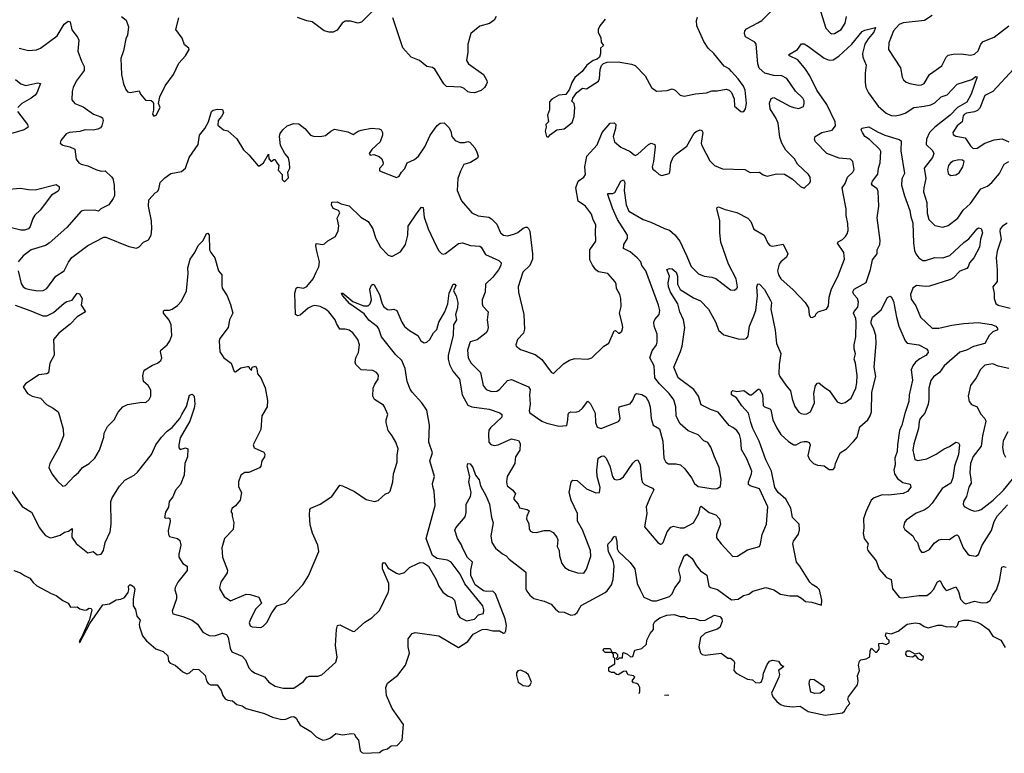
# Model space of a CAD drawing. Extents: x 2199565 to 2323334, y 894172 to 1018966.
# Tile 31 of 256: x 2246658 to 2254122, y 909426 to 914990. Entities that reach past the tile are written whole.
import ezdxf

# ---------------------------------------------------------------- set-up
doc = ezdxf.new("R2010")
doc.units = 0

msp = doc.modelspace()

# ---------------------------------------------------------------- linework, layer by layer
at = {"layer": '0CON10XD'}
for points in [[(2246647.8, 913085), (2246670.6, 912990.6), (2246685.2, 912965.2), (2246705, 912950.9), (2246735, 912942.9), (2246795, 912934.7), (2246835, 912936.2), (2246865, 912952.2), (2246933.3, 913045), (2246995, 913085.7), (2247027.6, 913152.4), (2247052.7, 913187.3), (2247173.5, 913276.5), (2247295, 913340.6), (2247311.7, 913341.7), (2247485, 913269.2), (2247543, 913257), (2247565, 913267.5), (2247596.4, 913303.6), (2247635, 913320), (2247656, 913355), (2247660.8, 913405), (2247658, 913465), (2247633.3, 913575), (2247636.7, 913625), (2247685, 913677.5), (2247703, 913687), (2247713.3, 913705), (2247724, 913755), (2247759.1, 913790.9), (2247805, 913823.3), (2247885, 913839.2), (2247915, 913863.8), (2247943.8, 913945), (2248010, 914045), (2248020, 914115), (2248061.2, 914165), (2248088.5, 914215), (2248112, 914295), (2248125, 914304.2), (2248155, 914311.1), (2248195, 914309.2), (2248203.5, 914285), (2248187.5, 914255), (2248161.4, 914225), (2248161.2, 914191.2), (2248202.5, 914155), (2248235, 914147.5), (2248305, 914086.7), (2248355, 914003.8), (2248395, 913966.2), (2248465, 913882.5), (2248475, 913882.5), (2248506.2, 913905), (2248545, 913970), (2248547.5, 913935), (2248563.6, 913913.6), (2248585, 913930), (2248595, 913930), (2248601.2, 913911.2), (2248622.5, 913885), (2248618.3, 913848.3), (2248647, 913817), (2248648.3, 913778.3), (2248665, 913760), (2248695, 913790), (2248690, 913835), (2248706, 913865), (2248703.8, 913905), (2248695, 913942.5), (2248667.5, 913975), (2248636, 914035), (2248628.6, 914105), (2248633.7, 914126.3), (2248652, 914155), (2248686.2, 914185), (2248736.8, 914203.2), (2248775, 914200.6), (2248820.8, 914165), (2248863.6, 914113.6), (2248885, 914105.7), (2248935, 914104.3), (2248975, 914112.5), (2249016.2, 914145), (2249045, 914159.2), (2249145, 914140), (2249185, 914120.8), (2249224.4, 914145.6), (2249247.8, 914152.2), (2249325, 914167.5), (2249383, 914163), (2249397.5, 914155), (2249407.5, 914135), (2249407.5, 914115), (2249390, 914065), (2249326.7, 914005), (2249307.5, 913975), (2249315, 913963.3), (2249343, 913967), (2249383.6, 913953.6), (2249402.5, 913935), (2249412.5, 913905), (2249411.7, 913888.3), (2249385, 913862.5), (2249386.7, 913845), (2249515, 913792.5), (2249535, 913802.5), (2249553.3, 913835), (2249578.3, 913861.7), (2249595.8, 913904.2), (2249651.2, 913928.8), (2249680, 913955), (2249728.6, 914025), (2249769.2, 914115), (2249821.7, 914188.3), (2249845, 914205.8), (2249875, 914208), (2249912.3, 914172.3), (2249925.7, 914145), (2249932.9, 914105), (2249958.8, 914075), (2249995, 914060), (2250030.7, 914059.3), (2250055, 914066.2), (2250070.7, 914060.7), (2250108.3, 914018.3), (2250123.8, 913985), (2250133.3, 913955), (2250129.3, 913940.7), (2250075, 913906.7), (2250025, 913893.3), (2249998.6, 913841.4), (2249979.2, 913785), (2249974.2, 913695), (2250007.5, 913617.5), (2250084.4, 913524.4), (2250133.5, 913503.5), (2250215, 913491.5), (2250235, 913480), (2250275, 913438.6), (2250302.2, 913375), (2250325, 913355.6), (2250355, 913350.5), (2250405, 913362.9), (2250433.4, 913376.6), (2250475, 913409.2), (2250495, 913416), (2250505, 913416), (2250515, 913406.7), (2250525.5, 913385.5), (2250546.5, 913215), (2250544.4, 913175), (2250524.6, 913125.4), (2250470.8, 913075), (2250435.7, 912965), (2250440, 912925), (2250480.8, 912755), (2250485.9, 912644.1), (2250477.3, 912612.7), (2250431.2, 912565), (2250420, 912525), (2250422.5, 912515), (2250455, 912488), (2250565, 912451.2), (2250615, 912412), (2250687, 912317), (2250705, 912307.5), (2250779.7, 912380.3), (2250825, 912407.5), (2250865, 912420.8), (2250964.1, 912415.9), (2250995, 912426), (2251087, 912513), (2251125, 912537.5), (2251165, 912630), (2251175, 912632.5), (2251196.4, 912613.6), (2251205, 912613.3), (2251222.3, 912627.7), (2251230, 912655), (2251228, 912675), (2251206, 912765), (2251217.5, 912815), (2251215.8, 912875), (2251208, 912905), (2251181.7, 912951.7), (2251180, 912985), (2251172.7, 913002.7), (2251115.7, 913065.7), (2251045, 913079.2), (2251025, 913092.5), (2250998.9, 913128.9), (2250979.8, 913169.8), (2250979.4, 913245), (2251025, 913310), (2251023, 913383), (2251026, 913435), (2251005, 913473.3), (2250992.9, 913515), (2250946.3, 913576.3), (2250891.8, 913615), (2250872.7, 913715), (2250892.2, 913765), (2250934.4, 913795), (2250946.5, 913815), (2250941.1, 913875), (2250957.5, 913955), (2251035, 914042), (2251074.2, 914135.8), (2251135, 914206.7), (2251165, 914208.8), (2251176, 914195), (2251174.2, 914165), (2251156.2, 914105), (2251167.5, 914065), (2251215, 914024.4), (2251285, 913991.4), (2251315, 913964.2), (2251325, 913961.4), (2251345, 913970), (2251425, 914044.2), (2251445, 914054), (2251473.3, 914045), (2251475.8, 914025), (2251462.2, 913915), (2251452.2, 913875), (2251457.4, 913857.4), (2251475, 913844), (2251505, 913816.7), (2251525, 913807.5), (2251580, 913825), (2251586.7, 913833.3), (2251594.3, 913905), (2251612.8, 913947.2), (2251637.2, 913972.8), (2251715, 914031.1), (2251771.2, 914128.8), (2251785, 914141.4), (2251815, 914154), (2251829.5, 914149.5), (2251835.7, 914135.7), (2251824.5, 914055), (2251828.5, 914035), (2251890.6, 913920.6), (2251925, 913885.7), (2251985, 913858.6), (2252154.2, 913854.2), (2252195, 913830.8), (2252265, 913833.3), (2252295, 913812.5), (2252325, 913802.5), (2252395, 913821.2), (2252455, 913820), (2252514.1, 913784.1), (2252577.5, 913725), (2252605, 913712.5), (2252647.7, 913752.3), (2252653.6, 913766.4), (2252648.8, 913795), (2252636.7, 913815), (2252553.6, 913893.6), (2252532, 913935), (2252465, 914000), (2252434.6, 914054.6), (2252419.7, 914099.7), (2252406.7, 914205), (2252392, 914242), (2252345.8, 914315), (2252342.3, 914357.7), (2252355, 914392.5), (2252375, 914400), (2252495, 914335.6), (2252525, 914323.3), (2252565, 914316.9), (2252598.5, 914331.5), (2252605.7, 914355), (2252604.3, 914375), (2252594, 914395), (2252538.2, 914448.2), (2252474, 914545), (2252435.4, 914565.4), (2252375, 914566.2), (2252305.8, 914585.8), (2252263.5, 914623.5), (2252252.9, 914655), (2252241.8, 914805), (2252230.7, 914820.7), (2252161.1, 914861.1), (2252152.5, 914885), (2252156, 914905), (2252168.7, 914921.3), (2252253.9, 914966.1), (2252284.2, 914985), (2252364, 915066)], [(2249335, 915057.5), (2249248.3, 914971.7), (2249225, 914963.8), (2249165, 914978.8), (2249125, 914978.8), (2249103.3, 914965), (2249065, 914910), (2249035, 914896.7), (2249005, 914896.2), (2248965, 914906.2), (2248875, 914973.8), (2248835, 914980.8), (2248765, 915006.2)], [(2252729.5, 915055), (2252769.4, 914925), (2252805, 914887.5), (2252815, 914882.9), (2252835, 914885.7), (2252885, 914916.9), (2252915.5, 914965), (2252926.7, 915015)], [(2246655, 914773.3), (2246725, 914755.7), (2246785, 914762.7), (2246815, 914773.5), (2246942, 914868), (2246995, 914956), (2247025, 914980), (2247040, 914975), (2247053.7, 914913.7), (2247097.2, 914857.2), (2247107.1, 914835), (2247099.4, 914750.6), (2247126, 914676), (2247148.1, 914635), (2247146.9, 914605), (2247086.2, 914525), (2247064.2, 914475), (2247056.1, 914446.1), (2247052.7, 914382.7), (2247075.6, 914355.6), (2247138.5, 914328.5), (2247218, 914275), (2247274.3, 914254.3), (2247286, 914245), (2247292, 914225), (2247282, 914185), (2247269.5, 914170.5), (2247249.3, 914160.7), (2247215, 914153.5), (2247155, 914154.5), (2247115, 914143.1), (2247035, 914134.3), (2247011.2, 914125), (2246968.8, 914075), (2246966.2, 914055), (2246985, 914038), (2247037.3, 914027.3), (2247075, 914007.5), (2247085, 913932.5), (2247106.2, 913905), (2247124.6, 913894.6), (2247175, 913882.7), (2247235, 913852.9), (2247275, 913840.5), (2247305, 913843.1), (2247355, 913797.5), (2247363.1, 913785), (2247374.2, 913735), (2247377.5, 913655), (2247365.8, 913634.2), (2247335, 913586.7), (2247273.9, 913556.1), (2247255, 913537.5), (2247225, 913546.7), (2247145, 913544.2), (2247125, 913538), (2247016, 913415), (2246880.8, 913295), (2246852.8, 913277.2), (2246745.9, 913244.1), (2246685, 913200.6), (2246645.8, 913155)], [(2247428.8, 915015), (2247465.6, 914985.6), (2247482.9, 914935), (2247476.6, 914873.4), (2247462.5, 914845), (2247445.6, 914754.4), (2247424, 914695), (2247430, 914575), (2247445.8, 914505), (2247461.5, 914461.5), (2247475, 914444.2), (2247495, 914436.9), (2247565, 914450), (2247573.8, 914425), (2247611.2, 914381.2), (2247655, 914376.2), (2247666.4, 914366.4), (2247672.5, 914355), (2247673.3, 914305), (2247663.8, 914275), (2247675, 914257.5), (2247692.5, 914265), (2247722.5, 914325), (2247710, 914355), (2247721.2, 914405), (2247762, 914488), (2247824, 914575), (2247865, 914660), (2247914.1, 914715.9), (2247942.5, 914765), (2247940, 914775), (2247908.7, 914798.7), (2247890.4, 914850.4), (2247842.5, 914915), (2247863.8, 915005)], [(2250270, 915015), (2250255, 914986.7), (2250218.8, 914961.2), (2250145, 914941.2), (2250078.8, 914885), (2250055.7, 914805), (2250055.8, 914745), (2250045, 914680), (2250060, 914655), (2250173.3, 914575), (2250199.5, 914529.5), (2250202, 914515), (2250195, 914496.7), (2250181.2, 914475), (2250155, 914453.3), (2250105, 914436.7), (2250075, 914438), (2250055, 914444), (2250027.9, 914467.9), (2250005, 914479.2), (2249894.3, 914484.3), (2249874.2, 914504.2), (2249805, 914616.2), (2249787, 914627), (2249745, 914636), (2249689.7, 914679.7), (2249626, 914706), (2249562.5, 914777.5), (2249485.8, 915005)], [(2251095, 914993.3), (2251055, 914942.5), (2251043.8, 914915), (2251043.6, 914893.6), (2251062.5, 914855), (2251065, 914820), (2251082.5, 914795), (2251060, 914775), (2251060, 914735), (2251053, 914707), (2251035, 914690), (2251005, 914680), (2250957.5, 914645), (2250923, 914597), (2250865, 914552.5), (2250843.3, 914515), (2250827, 914463), (2250798.3, 914421.7), (2250745, 914417.5), (2250691.7, 914388.3), (2250673.9, 914366.1), (2250673, 914307), (2250660, 914265), (2250666.7, 914215), (2250647.5, 914195), (2250650, 914175), (2250642.5, 914145), (2250652.5, 914105), (2250665, 914100)], [(2250665, 914100), (2250680.7, 914119.3), (2250730, 914155), (2250785, 914163.3), (2250845, 914210), (2250861.2, 914255), (2250866.7, 914325), (2250860, 914355), (2250840, 914375), (2250848.3, 914381.7), (2250850, 914395), (2250880.7, 914439.3), (2250925, 914470), (2250955, 914466.7), (2251045.9, 914524.1), (2251053.8, 914545), (2251057, 914613), (2251068.3, 914641.7), (2251083, 914657), (2251110.7, 914669.3), (2251195, 914670), (2251295, 914654), (2251322.7, 914642.7), (2251398.8, 914565), (2251447.5, 914475), (2251485, 914447.5), (2251565, 914453.8), (2251605, 914466.7), (2251627.5, 914455), (2251665, 914417.5), (2251695, 914410), (2251781.7, 914428.3), (2251865, 914435.8), (2251905, 914450.8), (2251945, 914450), (2252013.6, 914463.6), (2252035, 914456.7), (2252055, 914437.5), (2252075, 914390), (2252075.7, 914335.7), (2252125, 914293.8), (2252139.3, 914290.7), (2252150.5, 914299.5), (2252160, 914315), (2252166.9, 914355), (2252158.2, 914455), (2252145, 914486), (2252105, 914542.5), (2252055, 914596.7), (2252035, 914616.7), (2251997.3, 914637.3), (2251918.8, 914735), (2251876.7, 914775), (2251843.8, 914825), (2251790, 914945), (2251787.5, 914985), (2251795, 915010)], [(2253575, 915021.4), (2253516.2, 914983.8), (2253355, 914966.1), (2253325, 914953.8), (2253282.7, 914905), (2253246.4, 914815), (2253244.6, 914764.6), (2253335.3, 914625.3), (2253347.1, 914555), (2253357.5, 914535), (2253376.7, 914516.7), (2253405, 914505.6), (2253470, 914495)], [(2248318, 911448), (2248338.8, 911405), (2248328.8, 911345), (2248295, 911302.5), (2248267.5, 911285), (2248260, 911265), (2248260, 911255), (2248270, 911245), (2248267.5, 911225), (2248281.2, 911175), (2248276.2, 911125), (2248210, 911055), (2248189.2, 910985), (2248194.3, 910915), (2248233.3, 910815), (2248230, 910795), (2248183.8, 910725), (2248173.3, 910685), (2248175, 910670), (2248207.5, 910615), (2248255, 910583.8), (2248375, 910633.1), (2248405, 910631.4), (2248471.4, 910611.4), (2248491.2, 910565), (2248449.1, 910520.9), (2248413.1, 910455), (2248398.8, 910415), (2248405, 910392.5), (2248420, 910385), (2248485, 910381.2), (2248505, 910390), (2248531.7, 910418.3), (2248569.1, 910490.9), (2248608, 910545), (2248673.3, 910565), (2248805.6, 910704.4), (2248847.9, 910772.1), (2248926.4, 910956.4), (2248918, 911005), (2248878.6, 911095), (2248859.1, 911159.1), (2248854.4, 911235), (2248858.6, 911275), (2248865, 911286.2), (2248935, 911316.2), (2249025, 911373.3), (2249085, 911460), (2249105, 911455.8), (2249195, 911411.2), (2249285, 911352.5), (2249347, 911337), (2249375, 911343.3), (2249430, 911395), (2249455, 911402.5), (2249466.7, 911415), (2249485.6, 911485), (2249492.2, 911545), (2249519.2, 911635), (2249518.6, 911685), (2249527.1, 911735), (2249509.2, 911785), (2249481.9, 911835), (2249451.4, 911875), (2249435.8, 911935), (2249436.7, 911956.7), (2249448.8, 911995), (2249424.2, 912054.2), (2249415, 912066), (2249348.7, 912108.7), (2249334.5, 912135), (2249338.8, 912195), (2249350, 912225), (2249375.6, 912265), (2249378, 912295), (2249363.8, 912315), (2249335, 912330), (2249245.7, 912335.7), (2249206.7, 912375), (2249202, 912392), (2249205.7, 912425), (2249226.5, 912465), (2249232.9, 912525), (2249222.5, 912565), (2249183.3, 912615), (2249155.7, 912635.7), (2249125, 912643.8), (2249085, 912642.5), (2249058.8, 912685), (2249050, 912715), (2249001.2, 912775), (2248976.7, 912795), (2248935.7, 912815.7), (2248895, 912822), (2248875, 912818), (2248845, 912802), (2248785, 912750), (2248763.9, 912743.9), (2248748.8, 912755), (2248744.6, 912915), (2248755, 912953.8), (2248765, 912961.4), (2248810, 912955), (2248835, 912966), (2248881.9, 913025), (2248906.1, 913076.1), (2248926.9, 913115), (2248931.4, 913155), (2248909.5, 913235), (2248901.9, 913275), (2248905, 913293.3), (2248955, 913286.5), (2248969.6, 913290.4), (2248995, 913314.2), (2249053.2, 913346.8), (2249071.5, 913388.5), (2249077.2, 913427.2), (2249064.4, 913485), (2249085.6, 913525.6), (2249075, 913542), (2249035, 913558.6), (2249022.2, 913585), (2249025, 913607.5), (2249065, 913610), (2249094.5, 913594.5), (2249155, 913577.5), (2249245, 913492), (2249298.7, 913458.7), (2249335.7, 913405), (2249355, 913336.7), (2249392.5, 913265), (2249450, 913205), (2249475, 913196), (2249485, 913196.2), (2249545, 913230), (2249583.8, 913285), (2249600.6, 913355), (2249601.9, 913425), (2249670.8, 913525), (2249705, 913568.8), (2249715.7, 913565.7), (2249723.4, 913493.4), (2249754.5, 913404.5), (2249815, 913274), (2249836.4, 913236.4), (2249855, 913217.5), (2249867.3, 913212.7), (2249885, 913215.8), (2249985, 913291.9), (2250015, 913296.7), (2250075, 913276.7), (2250145, 913271.9), (2250155.7, 913265), (2250189.2, 913209.2), (2250290, 913165), (2250307.3, 913147.3), (2250304.4, 913125), (2250287.1, 913092.9), (2250245, 913036.9), (2250190, 912985), (2250185.5, 912924.5), (2250164.3, 912865), (2250162.9, 912835), (2250168.7, 912818.7), (2250210, 912775), (2250200.5, 912715), (2250209.1, 912655), (2250205, 912633.8), (2250195, 912614.4), (2250125, 912561.5), (2250074, 912546), (2250053.2, 912485), (2250056.9, 912426.9), (2250080.6, 912385), (2250150.6, 912315), (2250170.5, 912215), (2250195, 912186.7), (2250235, 912169.5), (2250275, 912171.9), (2250294.6, 912185.4), (2250355, 912253.1), (2250385, 912262.5), (2250515, 912205.5), (2250526.9, 912185), (2250521.5, 912145), (2250526.6, 912073.4), (2250520, 912025), (2250525, 912008), (2250615, 911945.6), (2250655, 911929.4), (2250745, 911908), (2250805, 911912.5), (2250814.3, 911955.7), (2250814.5, 911995), (2250821.9, 912008.1), (2250835, 912015.6), (2250875, 912014.4), (2250898.6, 912021.4), (2250925, 912042.9), (2250965, 912097.5), (2250986, 912076), (2251020, 912005), (2251021.8, 911935), (2251035, 911899.2), (2251065, 911888.6), (2251196.6, 911943.4), (2251208, 911955), (2251209.2, 911965), (2251198.9, 912035), (2251202, 912055), (2251285, 912077.5), (2251306.9, 912105), (2251323.4, 912146.6), (2251334.3, 912155.7), (2251375, 912148.8), (2251405, 912128.8), (2251425.4, 912095.4), (2251437.5, 912055), (2251445.7, 911965.7), (2251461.2, 911915), (2251507, 911887), (2251534.2, 911794.2), (2251541.4, 911665), (2251556.2, 911635), (2251575, 911622.9), (2251635, 911621.9), (2251666, 911615), (2251698.9, 911585), (2251751.1, 911515), (2251772.7, 911472.7), (2251800.3, 911450.3), (2251917.1, 911432.9), (2251945, 911434), (2251969.5, 911450.5), (2251974.2, 911505), (2251959.4, 911595), (2251924.4, 911675), (2251897.8, 911747.8), (2251875, 911782.9), (2251845, 911797.5), (2251801.1, 911841.1), (2251725, 911871.1), (2251665.8, 911925), (2251634.4, 911984.4), (2251632.9, 912055), (2251616.1, 912106.1), (2251581.4, 912155), (2251508.5, 912228.5), (2251472.7, 912275), (2251467.7, 912365), (2251435.4, 912425.4), (2251451.2, 912478.8), (2251484.5, 912525), (2251490.5, 912545), (2251489.5, 912605), (2251467.7, 912665), (2251465.4, 912695), (2251473.2, 912716.8), (2251505.4, 912755), (2251510, 912785), (2251501.3, 912825), (2251405.4, 913085), (2251375, 913126.2), (2251365.4, 913155), (2251338.8, 913185), (2251285, 913229.6), (2251234.2, 913255), (2251238.2, 913285), (2251265, 913330), (2251264.7, 913355), (2251190.6, 913475), (2251151, 913561), (2251116.2, 913665), (2251117.5, 913672.5), (2251155, 913672.2), (2251169.8, 913680.2), (2251215, 913764.4), (2251235, 913776.7), (2251246, 913755), (2251240.7, 913695), (2251254.4, 913585), (2251275, 913537.8), (2251385, 913474.2), (2251442.5, 913455), (2251545, 913405.6), (2251585, 913394.2), (2251625, 913358.9), (2251660.9, 913310.9), (2251713, 913203), (2251749.1, 913119.1), (2251803.4, 913063.4), (2251847.5, 913045), (2251905, 913036.9), (2251935, 913026.4), (2252045, 912940.8), (2252075, 912938.8), (2252095, 912952.5), (2252100, 912965), (2252090, 913025), (2252030, 913135), (2251973.8, 913303.8), (2251964.6, 913375), (2251966.5, 913466.5), (2251942.9, 913555), (2251945, 913566.7), (2251955, 913571.2), (2252005, 913550), (2252095, 913528.6), (2252177.1, 913485), (2252200.6, 913460.6), (2252222.2, 913402.2), (2252301.4, 913355), (2252329.5, 913295), (2252345, 913276.9), (2252365, 913271.9), (2252392.9, 913277.1), (2252445, 913286.7), (2252480.6, 913215), (2252470.3, 913189.7), (2252426.9, 913155), (2252415.6, 913135), (2252402.7, 913085), (2252409.5, 913055), (2252428.9, 913025), (2252520.9, 912940.9), (2252612.5, 912845), (2252636.7, 912805), (2252642.5, 912752.5), (2252652.5, 912735), (2252665, 912732.5), (2252690, 912745), (2252693, 912757), (2252710, 912775), (2252775, 912793.8), (2252789.6, 912820.4), (2252793.1, 912885), (2252811.2, 912948.8), (2252858.6, 913041.4), (2252910.6, 913175), (2252905.6, 913225), (2252857.5, 913295), (2252862, 913305), (2252895, 913322.9), (2252917.5, 913345), (2252931.4, 913365), (2252938.3, 913391.7), (2252935.8, 913445), (2252922, 913505), (2252924.1, 913555.9), (2252901.1, 913671.1), (2252892.1, 913715), (2252915, 913748.1), (2252932.2, 913795), (2252974.5, 913835), (2252984.4, 913855), (2252974, 913915), (2252955, 913931.4), (2252870.2, 913940.2), (2252776, 913976), (2252691.2, 914065), (2252683.8, 914085), (2252688.8, 914105), (2252738.8, 914135), (2252816.9, 914153.1), (2252841.5, 914185), (2252840.6, 914215), (2252775.9, 914345.9), (2252700, 914455), (2252647.8, 914565), (2252614.5, 914615), (2252557.1, 914685), (2252493.3, 914715), (2252486.7, 914725), (2252555, 914764.5), (2252585, 914806.7), (2252605, 914807.9), (2252637.1, 914787.1), (2252755, 914697.5), (2252795, 914683.1), (2252824.7, 914685.3), (2252866.8, 914713.2), (2252965, 914803.9), (2253045, 914900), (2253065, 914911.5), (2253145, 914930), (2253132.5, 914895), (2253089.1, 914845), (2253065.5, 914805), (2253046.4, 914735), (2253048.5, 914705), (2253075.7, 914645), (2253066.9, 914585), (2253066.6, 914513.4), (2253071.2, 914475), (2253091.2, 914435), (2253166.7, 914335), (2253225, 914281.8), (2253265, 914264.5), (2253295, 914261.2), (2253331.9, 914268.1), (2253368.9, 914281.1), (2253435, 914323.6), (2253513.9, 914333.9), (2253565, 914344.7), (2253595, 914358.5), (2253644.1, 914405.9), (2253688.7, 914421.3), (2253765, 914500.8), (2253875, 914537.8), (2253905, 914560), (2253915.7, 914555.7), (2253870.9, 914425), (2253836.5, 914365), (2253766.4, 914323.6), (2253711.8, 914265), (2253594.5, 914175.5), (2253554.7, 914135), (2253531.2, 914085), (2253528.1, 914045), (2253578.2, 913998.2), (2253588.2, 913975), (2253578.4, 913945), (2253515.4, 913865), (2253526.1, 913785), (2253510.5, 913715), (2253510, 913685), (2253533.4, 913605), (2253536.2, 913523.8), (2253550, 913475), (2253595, 913429.2), (2253655, 913417.1), (2253695, 913430), (2253769.2, 913485), (2253810.6, 913545), (2253865, 913595.6), (2253943.6, 913706.4), (2253995, 913727.9), (2254027.5, 913755), (2254085.7, 913825), (2254120.9, 913895), (2254155, 913914.1)], [(2253470, 914495), (2253495, 914495.6), (2253515, 914505.8), (2253555.7, 914575), (2253648.6, 914641.4), (2253680, 914705), (2253695, 914722.2), (2253735, 914729.6), (2253795, 914730.3), (2253865, 914722.3), (2253895, 914727.9), (2253922.3, 914755), (2253944.8, 914805.2), (2253961.9, 914825), (2254045, 914858.7), (2254155, 914944.2)], [(2254195, 914618.8), (2254035, 914444.6), (2253974.8, 914415.2), (2253935, 914320), (2253918, 914302), (2253895, 914290.9), (2253835, 914281.2), (2253817.5, 914272.5), (2253809.8, 914260.2), (2253802.1, 914215), (2253763.3, 914185), (2253730.6, 914135), (2253735, 914118.8), (2253755, 914107.1), (2253824.1, 914094.1), (2253865, 914032.5), (2253885, 914012.5), (2253915, 914016.7), (2253975, 914054.4), (2254045, 914078.9), (2254105, 914085.6), (2254155, 914064.6)], [(2246627.3, 914537.3), (2246666.7, 914505), (2246705, 914490), (2246795, 914512.5), (2246815.8, 914505.8), (2246787.8, 914435), (2246775, 914418.6), (2246745, 914394.3), (2246673.3, 914355), (2246643.8, 914325)], [(2246642, 914295), (2246717.5, 914195), (2246721.2, 914175), (2246693.3, 914155), (2246545, 914111.5)], [(2251666.7, 912473.3), (2251680, 912515), (2251700.8, 912655), (2251689.2, 912715), (2251662.2, 912775), (2251647.1, 912835), (2251592.5, 912925), (2251576, 912965), (2251572.5, 912995), (2251583.8, 913045), (2251564.1, 913095.9), (2251585, 913102.5), (2251605, 913100.6), (2251634.5, 913075), (2251643.4, 913045), (2251643.7, 912983.7), (2251664.5, 912945), (2251765, 912880), (2251818.5, 912858.5), (2251880.5, 912795), (2251933.9, 912693.9), (2251955.9, 912635.9), (2251995, 912601.1), (2252105, 912570), (2252145, 912567.5), (2252167.1, 912572.9), (2252180.5, 912589.5), (2252190, 912665), (2252218, 912732), (2252239.1, 912785), (2252250, 912895), (2252245.8, 912965), (2252252.5, 912987.5), (2252265, 912983.3), (2252305, 912944), (2252347.8, 912865), (2252355.7, 912844.3), (2252352.9, 912795), (2252385.3, 912635.3), (2252394.7, 912535), (2252428.8, 912458.8), (2252414.5, 912374.5), (2252413.5, 912305), (2252420.5, 912285), (2252465, 912217.5), (2252502.2, 912175), (2252514.5, 912115), (2252535, 912056.7), (2252564.5, 912014.5), (2252582.4, 912002.4), (2252605, 911998.1), (2252625, 912000.6), (2252651.4, 912015), (2252682.5, 912085), (2252677.5, 912155), (2252691.4, 912215), (2252705, 912233.8), (2252715, 912236.2), (2252755, 912204.4), (2252797.1, 912175), (2252855, 912092), (2252885, 912080), (2252915, 912085.8), (2252959.7, 912120.3), (2252996.7, 912195), (2253004.4, 912235), (2253005.6, 912295), (2252994.3, 912384.3), (2252984.2, 912415), (2252994, 912455), (2252984.3, 912495), (2252984.3, 912525), (2252995.7, 912584.3), (2252999.2, 912695), (2252995, 912724), (2252978.8, 912765), (2252982.5, 912777.5), (2253010.6, 912809.4), (2253016.8, 912846.8), (2253009.1, 912875), (2252980.8, 912905), (2252974, 912926), (2252984.1, 912945.9), (2253075, 912998), (2253106.9, 913095), (2253121.3, 913168.7), (2253158.8, 913215), (2253157.5, 913245), (2253177.8, 913285), (2253181.5, 913315), (2253157, 913487), (2253171.6, 913575), (2253166.1, 913686.1), (2253158.1, 913708.1), (2253122.3, 913732.3), (2253114.2, 913745), (2253121.4, 913765), (2253162.4, 913817.6), (2253168.1, 913865), (2253181.1, 913905), (2253185, 913990), (2253177.5, 914005), (2253100.7, 914080.7), (2253063.3, 914105), (2253046.7, 914135), (2253037.5, 914155), (2253041.2, 914168.8), (2253095, 914178.6), (2253159.4, 914139.4), (2253215, 914114.5), (2253325, 914082.5), (2253340.7, 914070.7), (2253336.5, 913996.5), (2253365.5, 913825), (2253346, 913784), (2253342.5, 913735), (2253364.2, 913654.2), (2253405, 913543.3), (2253413.3, 913495), (2253428.7, 913448.7), (2253432.8, 913295), (2253440.7, 913240.7), (2253451.5, 913215), (2253474.6, 913185), (2253505, 913164.7), (2253525, 913163.9), (2253595, 913187.1), (2253655, 913184.7), (2253707.7, 913202.3), (2253815, 913301.1), (2253852.3, 913327.7), (2253915, 913404.4), (2253925, 913410.6), (2253945.5, 913405.5), (2253957.1, 913375), (2253940.5, 913325), (2253934.6, 913265), (2253890.8, 913185), (2253857.3, 913145), (2253847.8, 913115), (2253837.3, 913102.7), (2253785, 913083.6), (2253736.7, 913033.3), (2253715, 913021.1), (2253555, 912969.7), (2253525, 912967.1), (2253455, 912974.6), (2253429.1, 912955), (2253410.4, 912905), (2253415, 912870), (2253451.4, 912821.4), (2253486.7, 912735), (2253575, 912651.5), (2253625, 912651.5), (2253725, 912674.6), (2253815, 912687.2), (2253923.6, 912693.6), (2254025, 912678.5), (2254056.7, 912665), (2254073.8, 912645), (2254066.2, 912635), (2254035, 912621.9), (2254006.9, 912595), (2253974.6, 912535.4), (2253888.7, 912511.3), (2253836, 912484), (2253785, 912468.3), (2253665.5, 912365), (2253630.6, 912315), (2253585, 912281.1), (2253565, 912254), (2253549.1, 912195), (2253549.7, 912110.3), (2253543.9, 912075), (2253519.6, 912005), (2253484.7, 911965.3), (2253476, 911944), (2253470.1, 911889.9), (2253436.7, 911773.3), (2253429.3, 911725), (2253443.6, 911653.6), (2253465, 911647.1), (2253535, 911659.4), (2253605, 911694.5), (2253665, 911736.2), (2253705.9, 911754.1), (2253755, 911785.6), (2253775, 911780), (2253782.9, 911765), (2253773.6, 911693.6), (2253744.6, 911605), (2253732.5, 911515), (2253715.5, 911475), (2253649.5, 911435), (2253575, 911322.9), (2253545, 911290.6), (2253515, 911270.6), (2253452.4, 911247.6), (2253378.8, 911195), (2253364.4, 911175.6), (2253359.2, 911155), (2253357.5, 911145), (2253367.5, 911125), (2253427.5, 911075), (2253443.3, 911045), (2253463.3, 911025), (2253478.8, 910975), (2253495, 910951.2), (2253515, 910950.8), (2253555, 910971.9), (2253590.1, 911019.9), (2253625, 911045.4), (2253645, 911050), (2253705, 911047.5), (2253745, 911076.2), (2253765, 911083.3), (2253775, 911074), (2253810, 910985), (2253845, 910935.8), (2253858.3, 910928.3), (2253905, 910921.4), (2253925.8, 910935), (2253952.9, 911005), (2254025, 911116.7), (2254045.3, 911185), (2254068.7, 911225), (2254145, 911310)], [(2253715, 913808.8), (2253755, 913812.5), (2253780.3, 913829.7), (2253808, 913875), (2253816.2, 913915), (2253805.9, 913925.9), (2253777.5, 913927.5), (2253735, 913917.8), (2253712.9, 913905), (2253697.8, 913885), (2253690, 913855), (2253696.2, 913825), (2253715, 913808.8)], [(2246575, 913704.6), (2246665, 913711.8), (2246725, 913703.1), (2246775, 913700.4), (2246935, 913740), (2246956.5, 913725), (2246956.9, 913705), (2246949.6, 913690.4), (2246900, 913660), (2246814.4, 913545), (2246772.4, 913507.6), (2246756.7, 913483.3), (2246738.8, 913421.2), (2246725.4, 913404.6), (2246695, 913394.4), (2246666.6, 913393.4), (2246585, 913414.5)], [(2254143.9, 913446.1), (2254108.2, 913425), (2254090.9, 913405), (2254087.1, 913385), (2254097.5, 913325), (2254067.7, 913235), (2254058.9, 913185), (2254067.4, 913092.6), (2254066.7, 913005), (2254033.8, 912965), (2254046, 912915), (2254044, 912875), (2254058.3, 912838.3), (2254075, 912825.7), (2254165, 912803.6)], [(2246624, 912825), (2246742.6, 912782.6), (2246834.5, 912744.5), (2246865, 912744.4), (2246915, 912768.6), (2246995, 912841.2), (2247015, 912853.3), (2247055, 912863.8), (2247095, 912916), (2247111.2, 912911.2), (2247131.2, 912875), (2247124, 912825), (2247157.5, 912775), (2247092.6, 912737.4), (2247039.7, 912680.3), (2246955, 912612.2), (2246915.6, 912565), (2246918.8, 912445), (2246885.7, 912385), (2246877.5, 912312.5), (2246865, 912304.4), (2246804, 912296), (2246702.7, 912227.3), (2246683.3, 912205), (2246716.2, 912155), (2246752.5, 912135), (2246815, 912120), (2246862.4, 912072.4), (2246912.9, 912045), (2246949.2, 912015), (2246960.6, 911985), (2246988.6, 911885), (2246990, 911835), (2246955.6, 911745), (2246885.8, 911625), (2246880, 911595), (2246902, 911545), (2246945, 911490), (2246985, 911452.5), (2247005, 911456.7), (2247071.1, 911528.9), (2247104, 911555), (2247133.3, 911595), (2247185, 911623.3), (2247226.7, 911665), (2247263.3, 911725), (2247296, 911825), (2247298.8, 911855), (2247323.8, 911905), (2247373.3, 911955), (2247405, 912013.3), (2247438.8, 912055), (2247475, 912071.4), (2247585, 912090), (2247615, 912087.5), (2247640.7, 912109.3), (2247651.2, 912135), (2247651.2, 912181.2), (2247632, 912215), (2247596, 912245), (2247591.2, 912288.8), (2247598.8, 912325), (2247606.2, 912335), (2247665, 912369.2), (2247703.3, 912385), (2247727.5, 912405), (2247735.8, 912425.8), (2247725.7, 912475), (2247729.2, 912485), (2247775, 912523.3), (2247796.2, 912555), (2247812, 912595), (2247807.5, 912675), (2247790.9, 912710.9), (2247749.4, 912765), (2247747.5, 912782.5), (2247755, 912788.1), (2247795, 912787.5), (2247815, 912794.3), (2247855, 912822.5), (2247884.4, 912855.6), (2247921.9, 912935), (2247934.2, 913065), (2247932.3, 913107.7), (2247950, 913175), (2247986.7, 913225), (2248011.7, 913278.3), (2248048.8, 913315), (2248075, 913367.5), (2248085, 913372.5), (2248093.3, 913355), (2248098, 913245), (2248106, 913225), (2248137.5, 913185), (2248164.5, 913084.5), (2248191.2, 913055), (2248189.2, 912975), (2248194, 912955), (2248232, 912895), (2248255, 912830), (2248274, 912765), (2248248, 912715), (2248239.2, 912655), (2248175, 912572.5), (2248169.2, 912555), (2248175, 912472.5), (2248206.7, 912425), (2248261.2, 912385), (2248285, 912322.5), (2248295, 912320), (2248335, 912350), (2248385, 912360), (2248395, 912360), (2248400, 912345), (2248415, 912330), (2248420, 912355), (2248445, 912363.3), (2248456.9, 912345), (2248460, 912305), (2248486.2, 912275), (2248518.5, 912198.5), (2248537.3, 912102.7), (2248534.2, 912055), (2248494.5, 911985), (2248487.3, 911882.7), (2248428.8, 911765), (2248435, 911743.3), (2248509.5, 911709.5), (2248515.9, 911695.9), (2248514.1, 911675.9), (2248494.4, 911645.6), (2248486, 911605), (2248475, 911592), (2248395, 911556.7), (2248364.2, 911555.8), (2248335, 911536.2), (2248318, 911485), (2248318, 911448)], [(2246526, 911515), (2246678, 911298), (2246747.1, 911255), (2246807.6, 911137.6), (2246835, 911098.8), (2246855, 911078.8), (2246885, 911063.3), (2246895, 911060), (2246913.9, 911066.1), (2246965, 911082), (2246997, 911103), (2247028.1, 911111.9), (2247055, 911132.5), (2247052.2, 911065), (2247085, 911017.1), (2247175, 910946), (2247215, 910955.8), (2247245, 910932), (2247275, 910936.2), (2247294.3, 910965.7), (2247306.9, 911025), (2247343.1, 911105), (2247350.9, 911165), (2247347.8, 911335), (2247358.1, 911365), (2247415, 911452), (2247455, 911498), (2247525, 911535.5), (2247552.1, 911557.9), (2247658, 911692), (2247691.2, 911765), (2247733.8, 911825), (2247775, 911868.6), (2247812.8, 911897.2), (2247871.9, 911965), (2247887.3, 911995), (2247922.3, 912057.7), (2247945, 912142), (2247965, 912150), (2247980, 912135), (2247985.3, 912075), (2247981.2, 912045), (2247947.1, 911945), (2247875, 911818), (2247863.3, 911765), (2247865, 911742.5), (2247875, 911730), (2247915, 911743.3), (2247932.5, 911735), (2247930, 911675), (2247910, 911625), (2247904, 911535), (2247878, 911465), (2247839.1, 911420.9), (2247819.2, 911370.8), (2247791.5, 911335), (2247785, 911292.5), (2247763.1, 911255), (2247755.9, 911215.9), (2247765, 911209.2), (2247785, 911213.1), (2247796, 911206), (2247798.9, 911185), (2247784.6, 911115), (2247785.7, 911085), (2247795, 911070.8), (2247853.3, 911055), (2247871.2, 911041.2), (2247880.8, 911005), (2247864, 910936), (2247864.6, 910915), (2247895, 910865.6), (2247926.5, 910846.5), (2247927.4, 910812.6), (2247858, 910725), (2247836, 910685), (2247834, 910665), (2247845.8, 910625), (2247847.1, 910597.1), (2247813.8, 910505), (2247820, 910485), (2247895, 910464.4), (2247965, 910435.6), (2248005.6, 910405), (2248045.5, 910345.5), (2248095, 910320.5), (2248135, 910317.8), (2248195, 910337.5), (2248225, 910328), (2248237.8, 910305), (2248253, 910223), (2248266.4, 910196.4), (2248345, 910163.6), (2248368.7, 910135), (2248396.2, 910075), (2248415, 910050.6), (2248443.4, 910033.4), (2248515, 910005.5), (2248546.6, 909966.6), (2248595.5, 909935.5), (2248655, 909919.5), (2248735, 909920.8), (2248808.9, 909971.1), (2248834.3, 910005), (2248855, 910012.5), (2248918.8, 910011.2), (2248949.7, 910020.3), (2249055, 910117.5), (2249064.2, 910155), (2249051.8, 910245), (2249059.4, 910365), (2249066.7, 910395), (2249085, 910401.2), (2249185, 910351.2), (2249198, 910352), (2249275, 910420), (2249327.3, 910452.7), (2249385, 910510), (2249451.2, 910645), (2249456.1, 910666.1), (2249456, 910715), (2249409.2, 910825), (2249409.3, 910860.7), (2249415, 910872.5), (2249425, 910870), (2249451.4, 910831.4), (2249515, 910791.8), (2249535, 910786.2), (2249575, 910796.5), (2249613.3, 910836.7), (2249675, 910867.1), (2249695, 910872.9), (2249720.3, 910870.3), (2249756.8, 910846.8), (2249814.2, 910745), (2249835.8, 910695), (2249865, 910648), (2249905, 910619.2), (2249935, 910608), (2249955, 910586.7), (2249975.7, 910485), (2249995, 910457.5), (2250045, 910431.9), (2250105, 910444.5), (2250135, 910475.5), (2250172.7, 910487.3), (2250175.5, 910514.5), (2250168.5, 910545), (2250032.4, 910712.4), (2249996.7, 910785), (2249930, 910875), (2249901.2, 910891.2), (2249823, 910903), (2249786.4, 910926.4), (2249740, 911055), (2249807.8, 911305), (2249801.1, 911415), (2249789.6, 911449.6), (2249787.6, 911472.4), (2249802.5, 911525), (2249767.1, 911645), (2249787.8, 911705), (2249760.6, 911785), (2249763.6, 911915), (2249745, 912028), (2249706.7, 912085), (2249634.1, 912164.1), (2249618.5, 912188.5), (2249594.5, 912245), (2249580, 912345), (2249555, 912405.7), (2249508.4, 912448.4), (2249400.6, 912585), (2249381.1, 912645), (2249370.1, 912660.1), (2249305, 912712), (2249269.7, 912759.7), (2249160.9, 912835), (2249105, 912898.8), (2249097.5, 912915), (2249108, 912915), (2249182.7, 912852.7), (2249265, 912819.6), (2249299.5, 912820.5), (2249315.9, 912834.1), (2249325.4, 912865), (2249313.1, 912946.9), (2249325, 912977.5), (2249335, 912983.8), (2249345, 912980), (2249386.5, 912905), (2249402, 912842), (2249415, 912814), (2249445, 912791.2), (2249465, 912788.8), (2249495, 912796), (2249516.2, 912785), (2249554.3, 912695), (2249575, 912664), (2249612.6, 912632.6), (2249676.2, 912595), (2249698.8, 912555), (2249725, 912540), (2249745, 912544.2), (2249768, 912565), (2249795.7, 912614.3), (2249820.3, 912639.7), (2249835.4, 912695), (2249880, 912775), (2249904.5, 912835), (2249912.9, 912915), (2249944.5, 912985.5), (2249957.5, 912985), (2249963.3, 912975), (2249947.5, 912935), (2249967.1, 912895), (2249978.4, 912845), (2249977.3, 912805), (2249961.2, 912755), (2249969.2, 912715), (2249945.5, 912675), (2249943.8, 912595), (2249906.4, 912446.4), (2249906.5, 912415), (2249916.5, 912375), (2249941.1, 912325), (2249990.9, 912265), (2250013.2, 912145), (2250055, 912067.5), (2250085, 912053.9), (2250217, 912037), (2250297.9, 912007.9), (2250313.8, 911995), (2250313.3, 911975), (2250227.8, 911895), (2250215, 911876), (2250210.9, 911845), (2250215, 911786.7), (2250229.3, 911769.3), (2250255, 911760), (2250285, 911767.1), (2250385, 911810.5), (2250438.7, 911798.7), (2250451.9, 911775), (2250450, 911725), (2250415.8, 911675), (2250414.5, 911655), (2250411.5, 911625), (2250352.1, 911525), (2250347.1, 911485), (2250352.2, 911455), (2250395, 911421.4), (2250415.4, 911395.4), (2250402.9, 911365), (2250404.4, 911355), (2250436.7, 911316.7), (2250447.1, 911287.1), (2250505.7, 911275.7), (2250519.4, 911265), (2250501.1, 911225), (2250498.6, 911205), (2250516.3, 911166.3), (2250519.7, 911129.7), (2250531.1, 911111.1), (2250545, 911103.1), (2250575, 911101.9), (2250634.6, 911115.4), (2250675, 911117.3), (2250702, 911102), (2250730.8, 911065), (2250736.9, 911045), (2250732.9, 910995), (2250747.1, 910965), (2250749.2, 910925), (2250767.1, 910865), (2250790, 910835), (2250823.3, 910815), (2250885.8, 910795.8), (2250935, 910793.3), (2250955, 910822.5), (2250987.6, 910922.4), (2250985.3, 910965), (2250925, 911120.6), (2250886.8, 911186.8), (2250886.7, 911245), (2250838.6, 911345), (2250824.2, 911405), (2250837.9, 911482.1), (2250851.7, 911498.3), (2250885, 911494.2), (2250955, 911433.1), (2251025, 911401.4), (2251053.3, 911405), (2251057.6, 911442.4), (2251036.7, 911525), (2251032, 911575), (2251044.2, 911665), (2251069.1, 911680.9), (2251085, 911682.9), (2251104.4, 911665), (2251131.8, 911605), (2251151.5, 911525), (2251165, 911506.7), (2251185, 911499.2), (2251209.2, 911505), (2251235, 911523.6), (2251305, 911625.7), (2251325, 911648), (2251345, 911653.3), (2251361.1, 911615), (2251372.2, 911505), (2251380.3, 911480.3), (2251395, 911466.2), (2251455, 911436), (2251464.2, 911425), (2251440, 911375), (2251405.8, 911295), (2251412.2, 911245), (2251394.3, 911145), (2251495, 911024), (2251515, 911012), (2251525, 911013.8), (2251535, 911026.2), (2251566.1, 911105), (2251595, 911141.5), (2251615, 911148), (2251665, 911135.4), (2251695, 911136.1), (2251765, 911175.4), (2251806.8, 911245), (2251816.6, 911293.4), (2251825, 911300), (2251885, 911252.5), (2251935, 911234.6), (2251961.8, 911205), (2251970, 911165), (2251940.7, 911085), (2251941.2, 911061.2), (2251975, 911015.8), (2252065, 910920), (2252098.3, 910921.7), (2252175, 910968.6), (2252265, 910994.2), (2252274.4, 911015), (2252285, 911085.8), (2252319.6, 911165), (2252328.9, 911295), (2252265, 911433.3), (2252194.1, 911454.1), (2252182, 911465), (2252182.5, 911485), (2252206.4, 911545), (2252207.5, 911565), (2252169.8, 911659.8), (2252129.9, 911729.9), (2252123.8, 911805), (2252113.5, 911845), (2252094.4, 911875), (2252065, 911898.5), (2252035, 911912.2), (2251952.9, 912012.9), (2251895, 912033.3), (2251825, 912070), (2251804.7, 912135), (2251768.9, 912185), (2251648.9, 912275), (2251615.8, 912355), (2251666.7, 912473.3)], [(2246615, 910813.8), (2246665, 910796), (2246695, 910775.8), (2246736, 910755), (2246760.6, 910720.6), (2246787.2, 910697.2), (2246897.3, 910637.3), (2246935, 910623.3), (2246985.6, 910585.6), (2247025, 910566), (2247044.4, 910534.4), (2247095, 910536.7), (2247115, 910521.1), (2247148.8, 910511.2), (2247165.6, 910514.4), (2247185, 910527.5), (2247200, 910525), (2247203.8, 910515), (2247188.2, 910441.8), (2247130, 910310), (2247113.3, 910285), (2247110, 910270), (2247115, 910266.7), (2247190, 910410), (2247288.8, 910551.2), (2247339.3, 910560.7), (2247390.7, 910589.3), (2247424.7, 910595.3), (2247451.9, 910608.1), (2247480, 910645), (2247485.6, 910665), (2247481.9, 910695), (2247495, 910706), (2247522, 910692), (2247531.8, 910675), (2247517.5, 910595), (2247518.8, 910545), (2247536.4, 910516.4), (2247546.2, 910466.2), (2247570.8, 910435), (2247563.3, 910405), (2247565.5, 910385), (2247588, 910318), (2247620, 910280), (2247689.7, 910219.7), (2247745, 910198), (2247780, 910165), (2247785.9, 910125.9), (2247799.7, 910109.7), (2247836.7, 910095), (2247894.4, 910044.4), (2247925, 910029.2), (2247945, 910037.5), (2247975, 910064), (2248015, 910061.2), (2248065, 910016), (2248074.3, 909975), (2248086, 909955), (2248105, 909944.5), (2248155.4, 909945.4), (2248185, 909903.3), (2248197.5, 909865), (2248215, 909840.6), (2248235, 909830.5), (2248271.2, 909825), (2248305, 909795.6), (2248345, 909785.6), (2248375, 909767.3), (2248515, 909728.1), (2248575, 909701.5), (2248645, 909683.8), (2248675, 909684.6), (2248715, 909702.2), (2248735, 909704.3), (2248753.3, 909693.3), (2248768.1, 909665), (2248785, 909639.4), (2248865, 909592.2), (2248905, 909552.2), (2248955, 909525.6), (2248985, 909530.5), (2249015, 909544.5), (2249055, 909577.1), (2249105, 909566.7), (2249173.4, 909576.6), (2249193.9, 909573.9), (2249208, 909545), (2249226.2, 909525), (2249240, 909445), (2249251.2, 909431.2), (2249265, 909426.2), (2249385, 909432), (2249408.7, 909451.3), (2249445, 909461.1), (2249475, 909481.8), (2249518.8, 909485), (2249558.6, 909525), (2249567.5, 909645), (2249481.4, 909765), (2249439.2, 909865), (2249434.2, 909925.8), (2249445, 909957.5), (2249525, 910020), (2249582, 910095), (2249613.8, 910185), (2249603.3, 910235), (2249602.5, 910295), (2249633.3, 910335), (2249655, 910342), (2249835, 910317.1), (2249985, 910228.1), (2250056.2, 910273.8), (2250095, 910328.8), (2250165, 910365.6), (2250195, 910367), (2250245, 910354.7), (2250295, 910355.4), (2250325, 910338), (2250335, 910340.8), (2250344.4, 910355), (2250348.8, 910395), (2250339.2, 910445), (2250265.9, 910635), (2250245, 910655.3), (2250195, 910653.1), (2250175, 910658.7), (2250110.5, 910705), (2250078.1, 910775), (2250077.4, 910815), (2250091.7, 910875), (2250052.4, 910912.4), (2250014.8, 910985), (2250008.3, 911008.3), (2249976.2, 911055), (2249957.7, 911117.7), (2249963.7, 911136.3), (2250035, 911220), (2250042.7, 911252.7), (2250042.5, 911315), (2250076, 911375), (2250080, 911405), (2250061.9, 911485), (2250070, 911525), (2250050.6, 911605), (2250054.4, 911625.6), (2250072.3, 911622.3), (2250093.3, 911595), (2250112.5, 911535), (2250141.7, 911501.7), (2250150, 911455), (2250195, 911377.5), (2250218.2, 911315), (2250234.3, 911215), (2250247.1, 911175), (2250229.1, 911075), (2250238.2, 911025), (2250265, 910982.5), (2250318.3, 910938.3), (2250345, 910924.2), (2250367.8, 910897.8), (2250491.7, 910801.7), (2250496, 910795), (2250494.5, 910705), (2250494.6, 910675), (2250502.9, 910655), (2250525, 910625.7), (2250555, 910601.1), (2250635, 910579.4), (2250686.5, 910556.5), (2250719.1, 910519.1), (2250745, 910500), (2250785, 910495.6), (2250835, 910474.4), (2250865, 910478.6), (2250883.1, 910495), (2250915, 910546.8), (2251095.3, 910644.7), (2251111.7, 910658.3), (2251144.3, 910705), (2251157.1, 910745), (2251164.5, 910845), (2251155.9, 910885.9), (2251120.7, 910955), (2251117.1, 911002.9), (2251120, 911015), (2251147.3, 911042.7), (2251160.9, 911069.1), (2251173.6, 911073.6), (2251184.5, 911034.5), (2251186.9, 910976.9), (2251196.8, 910956.8), (2251285, 910872.5), (2251322, 910825), (2251339.5, 910715), (2251361.8, 910665), (2251390, 910610), (2251451.8, 910581.8), (2251485, 910583.5), (2251585, 910616.2), (2251603.6, 910635), (2251625, 910682.5), (2251665.4, 910734.6), (2251667.3, 910765), (2251655.5, 910815), (2251658.5, 910835), (2251695.7, 910924.3), (2251715, 910936), (2251756.2, 910905), (2251788.8, 910848.8), (2251820, 910810), (2251866.6, 910776.6), (2251882.2, 910695), (2251895, 910684.6), (2251947.9, 910667.9), (2252055, 910590), (2252104.6, 910595.4), (2252145, 910623.5), (2252185, 910633.1), (2252215, 910656), (2252315, 910683.8), (2252375.6, 910665.6), (2252425, 910634.2), (2252495, 910620.6), (2252555, 910620), (2252583.6, 910603.6), (2252615, 910578), (2252663.8, 910573.8), (2252735, 910550), (2252737.7, 910587.7), (2252721.2, 910665), (2252704.3, 910684.3), (2252665, 910707.5), (2252647.5, 910725), (2252572.3, 910845), (2252547.3, 910875), (2252518.1, 911015), (2252524.3, 911035), (2252562.1, 911087.9), (2252569.7, 911120.3), (2252566.7, 911165), (2252516.2, 911215), (2252502.5, 911285), (2252466.1, 911355), (2252407.9, 911405), (2252382.4, 911442.4), (2252356.1, 911565), (2252315, 911652.5), (2252264.7, 911794.7), (2252215, 911888.6), (2252199.6, 911935), (2252182.5, 912005), (2252130.9, 912060.9), (2252091.7, 912121.7), (2252052.5, 912145), (2252053, 912167), (2252065, 912177.5), (2252095, 912171.2), (2252147.2, 912177.2), (2252193.8, 912145), (2252205, 912144.2), (2252255, 912187.5), (2252265, 912187.5), (2252287.6, 912147.6), (2252293.8, 912065), (2252305, 912053.3), (2252345, 912040), (2252351.2, 912031.2), (2252368.1, 911955), (2252395, 911896.2), (2252428.8, 911845), (2252485, 911792.2), (2252525, 911766.9), (2252545, 911766.9), (2252580, 911785), (2252605, 911790), (2252625, 911790.8), (2252643.1, 911783.1), (2252649.4, 911765), (2252631.9, 911685), (2252644.6, 911654.6), (2252675, 911623.3), (2252705, 911611.5), (2252755, 911605.8), (2252795, 911578.8), (2252825, 911578.8), (2252837.5, 911595), (2252843.3, 911625), (2252877.5, 911705), (2252925, 911734.5), (2252978.3, 911791.7), (2253006.7, 911823.3), (2253026.7, 911903.3), (2253086.1, 911955), (2253105.3, 911985), (2253116.1, 912016.1), (2253116.9, 912165), (2253148.8, 912285), (2253134.7, 912355), (2253149.8, 912535), (2253146.9, 912595), (2253133.4, 912643.4), (2253111.4, 912685), (2253111.4, 912705), (2253123.1, 912735), (2253189.1, 912790.9), (2253235, 912883.8), (2253255, 912893.8), (2253265, 912888.8), (2253282.2, 912855), (2253303.4, 912733.4), (2253322.9, 912665), (2253371.2, 912555), (2253385, 912537.5), (2253475, 912524.4), (2253531.2, 912495), (2253542.5, 912482.5), (2253544.3, 912465), (2253527.7, 912442.2), (2253480.8, 912419.2), (2253447.4, 912392.6), (2253428.2, 912365), (2253416.9, 912335), (2253425.3, 912255.3), (2253400, 912145), (2253398.9, 912095), (2253366.7, 912003.3), (2253344.6, 911915.4), (2253326.3, 911873.7), (2253310.9, 911765), (2253310.5, 911715), (2253292.8, 911665), (2253294.7, 911615.3), (2253285.3, 911575.3), (2253290.4, 911545), (2253311.2, 911511.2), (2253351.4, 911481.4), (2253407.3, 911467.3), (2253414.2, 911445), (2253387.8, 911412.2), (2253355, 911397.5), (2253245, 911383.2), (2253195, 911386.2), (2253135, 911364.4), (2253111.4, 911345), (2253071.8, 911258.2), (2253053.3, 911205), (2253057.1, 911135), (2253051.8, 911095), (2253059.2, 911055), (2253090.6, 911015), (2253082.9, 910985), (2253086.2, 910965), (2253149.2, 910885), (2253174, 910824), (2253229.4, 910759.4), (2253264.4, 910744.4), (2253275, 910673.8), (2253325, 910610), (2253345, 910604.4), (2253472.7, 910622.7), (2253535, 910624.3), (2253565.6, 910645), (2253585, 910669.2), (2253615, 910727.5), (2253635, 910737.5), (2253655, 910693.3), (2253675, 910665.8), (2253685, 910661.4), (2253755, 910688.8), (2253773.4, 910653.4), (2253790.6, 910595), (2253815, 910567.1), (2253830.2, 910560.2), (2253895, 910579.2), (2253955, 910567.5), (2253990.3, 910569.7), (2254015, 910585.8), (2254035.3, 910624.7)], [(2254155, 912345.5), (2254075, 912362.7), (2254035, 912379.5), (2253975, 912370.6), (2253942.4, 912337.6), (2253909.2, 912275), (2253864.2, 912215), (2253848, 912135), (2253856.2, 912095), (2253872.7, 912072.7), (2253915, 912053.3), (2253941.3, 912001.3), (2253974.4, 911964.4), (2253980.6, 911945), (2253955.7, 911834.3), (2253946.6, 911755), (2253885, 911676.7), (2253864.7, 911625.3), (2253859.6, 911555), (2253868.4, 911505), (2253870.8, 911475), (2253852.5, 911445), (2253835.5, 911374.5), (2253812.5, 911335), (2253810, 911315), (2253818, 911298), (2253865, 911272), (2253895, 911263.8), (2253925, 911267.5), (2253945, 911275.8), (2254036.9, 911345), (2254115, 911421.5), (2254183.6, 911506.4)], [(2254149.4, 911865), (2254112.5, 911795), (2254107.5, 911745), (2254115, 911702.5), (2254131.4, 911671.4)], [(2254035.3, 910624.7), (2254062.5, 910665), (2254086.2, 910733.8), (2254102.3, 910837.7), (2254115, 910843.8), (2254135, 910838.6)], [(2251354.1, 909879.3), (2251360, 909895), (2251360, 909925), (2251350, 909945), (2251337, 909957), (2251311.7, 909961.7), (2251300, 909975), (2251320, 910005), (2251310, 910015), (2251271.7, 910021.7), (2251255, 910050), (2251235, 910046.7), (2251195, 910022.5), (2251183, 910023), (2251165, 910040), (2251145, 910040), (2251125, 910050), (2251123.6, 910076.4), (2251170, 910105), (2251170, 910145), (2251160, 910155), (2251160, 910175), (2251150, 910190), (2251095, 910190), (2251080, 910205), (2251085, 910220), (2251135, 910220), (2251150, 910190), (2251175, 910190), (2251190, 910175), (2251190, 910155), (2251180, 910145), (2251185, 910140), (2251195, 910140), (2251205, 910150), (2251228.3, 910151.7), (2251230, 910185), (2251235, 910190), (2251265, 910177.5), (2251288.3, 910158.3), (2251305, 910160), (2251320.7, 910209.3), (2251375, 910220), (2251410, 910255), (2251412.5, 910285), (2251437.5, 910335), (2251462.5, 910365), (2251463.6, 910406.4), (2251473.3, 910425), (2251510, 910455), (2251564, 910474), (2251618.3, 910478.3), (2251663.9, 910463.9), (2251695, 910463.3), (2251721.7, 910451.7), (2251775, 910450), (2251815, 910433.3), (2251855, 910436.7), (2251925, 910473.8), (2251966, 910465), (2251980.6, 910445), (2251983.1, 910425), (2251965, 910380.8), (2251945, 910367.1), (2251852.9, 910337.1), (2251818.1, 910305), (2251805.7, 910235), (2251818, 910188), (2251832.5, 910175), (2251855, 910170), (2251976, 910186), (2252025, 910147.5), (2252047, 910147), (2252069.3, 910129.3), (2252077.5, 910115), (2252072.5, 910055), (2252090, 910035), (2252175, 909987.5), (2252213.6, 909983.6), (2252235, 909962.5), (2252265, 909960), (2252277.5, 909965), (2252290, 909995), (2252296.7, 910035), (2252325, 910100), (2252342.5, 910125), (2252365, 910132.5), (2252410, 910125), (2252425, 910100), (2252450, 910085), (2252410, 910055), (2252418.8, 910025), (2252413.8, 910005), (2252356.4, 909883.6), (2252367.5, 909855), (2252398.6, 909818.6), (2252425, 909795.8), (2252453.9, 909786.1), (2252515, 909780), (2252575, 909783.8), (2252635, 909743.3), (2252765, 909714.4), (2252895, 909732.5), (2252911.2, 909745), (2252929.3, 909780.7), (2252950, 909805), (2252936.7, 909835), (2252941.2, 909855), (2253008.1, 909945), (2253012.7, 909975), (2253009.1, 910015), (2253023.3, 910055), (2253016.2, 910095), (2253022.9, 910125), (2253035, 910136.2), (2253075, 910143.3), (2253103, 910157), (2253103.9, 910206.1), (2253115, 910222.5), (2253145, 910192.5), (2253155, 910192.5), (2253172.5, 910215), (2253171.7, 910258.3), (2253195, 910262.5), (2253225, 910252.5), (2253250, 910265), (2253250, 910285), (2253230, 910295), (2253230, 910305), (2253220, 910315), (2253225, 910340), (2253265, 910333.3), (2253285, 910340), (2253316.1, 910353.9), (2253385, 910406), (2253445, 910417.1), (2253481.7, 910411.7), (2253515, 910388.6), (2253545, 910378.5), (2253617.5, 910397.5), (2253645, 910398.8), (2253686.4, 910386.4), (2253725, 910388.8), (2253755, 910383.3), (2253766.7, 910396.7), (2253776.2, 910425), (2253815, 910436.9), (2253855.3, 910435.3), (2253915, 910422.2), (2253947.5, 910405), (2254002.5, 910365), (2254035, 910313.8), (2254096, 910285), (2254128.6, 910228.6)], [(2253495, 910132.5), (2253507.4, 910142.6), (2253508.1, 910158.1), (2253476.3, 910186.3), (2253445, 910177.5), (2253405, 910201.4), (2253385, 910202), (2253375.8, 910194.2), (2253372.9, 910175), (2253382.6, 910162.6), (2253425, 910159.2), (2253445, 910170), (2253465.8, 910145), (2253495, 910132.5)], [(2250515, 909934.4), (2250527.5, 909945), (2250536.7, 909965), (2250515, 910021.2), (2250495, 910039.2), (2250455.8, 910055.8), (2250435, 910051.2), (2250424.3, 910035.7), (2250423, 910017), (2250437.5, 909965), (2250475, 909939.4), (2250515, 909934.4)], [(2252685, 909880), (2252655, 909890), (2252643.3, 909955), (2252647, 909983), (2252655, 909987.5), (2252680, 909985), (2252752.5, 909935), (2252756.7, 909905), (2252725, 909883.3), (2252685, 909880)], [(2251579.3, 909864.1), (2251565, 909867.5), (2251546.8, 909864.1)]]:
    msp.add_lwpolyline(points, dxfattribs=at)

doc.saveas('drawing.dxf')
